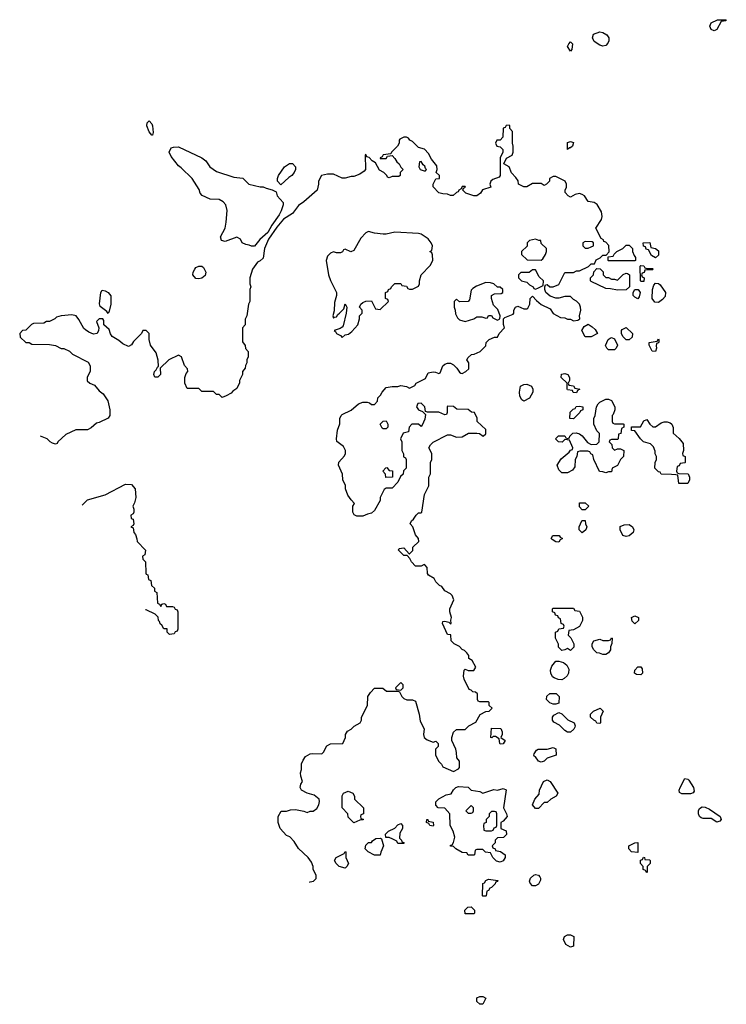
# Model space of a CAD drawing. Header units: inches. Extents: x 2473073 to 2657680, y 705365 to 849016.
# Tile 55 of 151: x 2485546 to 2490374, y 793208 to 799934. Entities that reach past the tile are written whole.
import ezdxf

# ---------------------------------------------------------------- set-up
doc = ezdxf.new("R2010")
doc.units = ezdxf.units.IN
doc.header["$MEASUREMENT"] = 0
doc.layers.add('C4789', color=7, linetype='Continuous')
doc.layers.add('C4799', color=7, linetype='Continuous')

msp = doc.modelspace()

# ---------------------------------------------------------------- linework, layer by layer
at = {"layer": 'C4789', "color": 5, "elevation": 80}
for points in [[(2489530, 799754), (2489510, 799759), (2489470, 799784), (2489459, 799810), (2489465.6, 799834.4), (2489510, 799851), (2489530, 799846), (2489558, 799830), (2489571.3, 799810), (2489571.3, 799790), (2489565.4, 799774.6), (2489550, 799758)], [(2489310, 799718), (2489289.2, 799750), (2489298, 799770), (2489310, 799782), (2489322, 799770), (2489318, 799730)], [(2486450, 799146), (2486430, 799168), (2486415.3, 799210), (2486418, 799230), (2486430, 799242), (2486450, 799222), (2486454, 799210), (2486456.9, 799163.1), (2486454, 799146)], [(2487190, 798792), (2487210, 798792), (2487230, 798782), (2487271.6, 798771.6), (2487298, 798758), (2487304.7, 798730), (2487346, 798686), (2487346.8, 798670), (2487332.2, 798627.8), (2487319.2, 798600.8), (2487268, 798530), (2487240.5, 798479.5), (2487187.9, 798432.1), (2487150, 798388), (2487130, 798386), (2487114.6, 798394.6), (2487090, 798398), (2487066, 798410), (2487054.6, 798434.6), (2487030, 798448), (2486950, 798419), (2486924.7, 798424.7), (2486917.2, 798450), (2486949.4, 798510), (2486957, 798550), (2486964, 798630), (2486954, 798670), (2486935.3, 798690), (2486910, 798705.2), (2486847.2, 798707.2), (2486793.6, 798733.6), (2486778, 798750), (2486772.9, 798772.9), (2486724, 798850), (2486650, 798922), (2486630, 798935.3), (2486580.2, 799000.2), (2486568, 799030), (2486582, 799058), (2486596.4, 799063.6), (2486630, 799064.7), (2486790.7, 798990.7), (2486818, 798970), (2486844.7, 798930), (2486890, 798898), (2487010, 798858.8), (2487070, 798851), (2487111.1, 798811.1)], [(2489290, 799048), (2489290, 799094), (2489310, 799102), (2489330, 799094), (2489322, 799070), (2489310, 799058), (2489302, 799058)], [(2487330, 798806), (2487308, 798830), (2487308, 798850), (2487315.3, 798870), (2487355.3, 798930), (2487390, 798951), (2487410, 798951), (2487430.7, 798930), (2487430.6, 798910), (2487420.7, 798890), (2487406, 798870), (2487384.1, 798855.9)], [(2488290, 798966), (2488278, 798962), (2488274, 798930), (2488282, 798910), (2488310, 798902), (2488318, 798902), (2488326, 798910), (2488318, 798918), (2488313.6, 798933.6), (2488302, 798942)], [(2487930, 798488), (2487910, 798478), (2487878, 798442), (2487830, 798358), (2487808.7, 798348.7), (2487770, 798366), (2487758, 798362), (2487752, 798348), (2487738, 798342), (2487710, 798342), (2487690, 798348), (2487670, 798338), (2487650, 798318), (2487641, 798290), (2487656, 798190), (2487670, 798152), (2487711, 798070), (2487710.9, 798049.1), (2487696.9, 798003.1), (2487695.3, 797944.7), (2487684.7, 797910), (2487690, 797894), (2487698, 797902), (2487710, 797904.7), (2487719.3, 797920.7), (2487731.8, 797928.2), (2487760.4, 797959.6), (2487770, 797994), (2487782, 797970), (2487777.3, 797930), (2487756.5, 797843.5), (2487750, 797833.2), (2487735.5, 797824.5), (2487694, 797810), (2487704.7, 797804.7), (2487711.3, 797790), (2487737.1, 797777.1), (2487750, 797762), (2487770, 797781), (2487793.2, 797786.8), (2487816.5, 797803.5), (2487855.3, 797850), (2487868, 797890), (2487868, 797910), (2487886, 797930), (2487886, 797950), (2487868.7, 797970), (2487878, 797990), (2487890, 798002), (2487910, 798012), (2487950, 798014), (2487978, 797958), (2488010, 797954), (2488066, 798010), (2488062, 798022), (2488046, 798030), (2488046, 798070), (2488062, 798078), (2488066, 798090), (2488082, 798098), (2488086, 798110), (2488108.4, 798131.6), (2488151.1, 798131.1), (2488158, 798118), (2488190, 798114), (2488198, 798098), (2488210, 798094), (2488230, 798094), (2488270, 798114), (2488278, 798130), (2488278, 798150), (2488288.7, 798190), (2488350, 798254), (2488368, 798290), (2488367.3, 798327.3), (2488362, 798342), (2488348.7, 798350), (2488362, 798358), (2488366, 798390), (2488358, 798410), (2488336.5, 798436.5), (2488290, 798468.7), (2488270, 798474), (2488110, 798482), (2488050.7, 798469.3), (2488030, 798469.2), (2487970, 798475.3)], [(2489070, 798435.3), (2489030, 798426), (2489014, 798410), (2489012.7, 798387.3), (2488974, 798350), (2488974, 798330), (2489012.7, 798292.7), (2489110, 798292), (2489120.4, 798299.6), (2489138, 798330), (2489146, 798350), (2489146, 798370), (2489110, 798406), (2489106, 798426), (2489094, 798426)], [(2489410, 798418), (2489394, 798410), (2489394, 798390), (2489410, 798374), (2489430, 798374), (2489450, 798382), (2489466, 798390), (2489466, 798410), (2489456.4, 798416.4)], [(2489570, 798286), (2489566, 798290), (2489566, 798314), (2489602, 798318), (2489607.3, 798332.7), (2489626, 798350), (2489666, 798370), (2489690, 798394), (2489710, 798394), (2489734, 798370), (2489734, 798350), (2489743.6, 798323.6), (2489754, 798310), (2489754, 798290), (2489750, 798286)], [(2489890, 798308), (2489863.1, 798323.1), (2489842, 798362), (2489827.3, 798367.3), (2489822, 798382), (2489807.3, 798387.3), (2489806, 798410), (2489851.6, 798411.6), (2489858, 798378), (2489890, 798372), (2489910, 798354), (2489910, 798326)], [(2486770, 798163.7), (2486750, 798166), (2486729.6, 798190), (2486731.8, 798210), (2486742, 798230), (2486750, 798240.7), (2486770, 798250.8), (2486790, 798251.3), (2486802, 798242), (2486818.8, 798210), (2486813.2, 798186.8), (2486790, 798169.2)], [(2489830, 798234), (2489870, 798234), (2489874, 798230), (2489870, 798226), (2489830, 798226), (2489818, 798222), (2489812, 798208), (2489798, 798202), (2489794, 798190), (2489798, 798178), (2489812, 798170), (2489810, 798146), (2489790, 798146), (2489787.3, 798152.7), (2489786, 798250), (2489790, 798254), (2489811.6, 798251.6), (2489818, 798238)], [(2489070, 798226), (2489050, 798226), (2489027.3, 798207.3), (2488970, 798206), (2488954, 798190), (2488954, 798170), (2488974, 798150), (2489010, 798142), (2489030, 798122), (2489054, 798110), (2489058, 798098), (2489070, 798094), (2489090, 798102), (2489122, 798118), (2489126, 798150), (2489096.4, 798176.4)], [(2489550, 798172), (2489570, 798172), (2489590, 798162), (2489610, 798162), (2489630, 798154), (2489670, 798194), (2489690, 798202), (2489699.6, 798199.6), (2489712, 798190), (2489712, 798108), (2489690, 798088), (2489630, 798086), (2489583.6, 798096.4), (2489550, 798098), (2489450, 798146), (2489446, 798150), (2489446, 798170), (2489466, 798190), (2489468.4, 798211.6), (2489490, 798234), (2489512.7, 798232.7), (2489532, 798212), (2489532, 798190)], [(2488730, 798138), (2488667.1, 798112.9), (2488642, 798098), (2488630, 798086), (2488619.6, 798020.4), (2488610, 798008), (2488550, 798006), (2488530, 798026), (2488514, 798010), (2488514, 797970), (2488522, 797950), (2488523.6, 797923.6), (2488536.9, 797896.9), (2488550, 797884.7), (2488590, 797871.3), (2488650, 797891.3), (2488670, 797904.7), (2488703.6, 797903.6), (2488730, 797894), (2488742, 797898), (2488750, 797914), (2488770, 797914), (2488778, 797898), (2488810, 797882), (2488826, 797890), (2488828, 797910), (2488813.6, 797953.6), (2488784, 797984), (2488768.7, 798030), (2488768.7, 798050), (2488790, 798062), (2488836.4, 798063.6), (2488846, 798070), (2488846, 798090), (2488830, 798106), (2488810, 798106), (2488786, 798130), (2488763.6, 798136.4)], [(2489910, 798002), (2489884.7, 798004.7), (2489868, 798030), (2489869.1, 798090.9), (2489879, 798121), (2489890, 798134), (2489910, 798132), (2489922, 798122), (2489958, 798070), (2489956, 798044), (2489938, 798022)], [(2486150, 797926), (2486140.4, 797940.4), (2486095.1, 797975.1), (2486092, 797992), (2486100.9, 798070), (2486110, 798086), (2486130, 798082), (2486150.3, 798070.3), (2486167.9, 798047.9), (2486167.7, 797990), (2486158, 797942)], [(2489770, 798028), (2489750, 798038), (2489738, 798050), (2489738, 798070), (2489748.4, 798091.6), (2489771.3, 798091.3), (2489784.7, 798070), (2489779.6, 798040.4)], [(2489410, 797768), (2489386, 797810), (2489402, 797838), (2489430, 797854), (2489456.9, 797836.9), (2489476.9, 797816.9), (2489494, 797790), (2489450, 797768.7)], [(2489690, 797746), (2489666, 797770), (2489658, 797790), (2489658, 797810), (2489663.1, 797816.9), (2489690, 797832), (2489732, 797790), (2489730, 797766), (2489710, 797746)], [(2489570, 797678), (2489558, 797690), (2489548.9, 797708.9), (2489566, 797750), (2489580.4, 797759.6), (2489590, 797762), (2489610, 797754), (2489631.6, 797711.6), (2489622, 797690), (2489610, 797678)], [(2489890, 797668), (2489868, 797670), (2489848, 797710), (2489848, 797730), (2489902, 797738), (2489910, 797754), (2489914, 797750), (2489912.7, 797732.7), (2489910, 797726), (2489898, 797722), (2489894, 797706), (2489898, 797690)], [(2489350, 797386), (2489328.4, 797388.4), (2489322, 797402), (2489290, 797406), (2489286, 797410), (2489286, 797450), (2489246, 797490), (2489247.3, 797512.7), (2489270, 797518), (2489291.3, 797510), (2489302, 797490), (2489302, 797470), (2489294, 797450), (2489298, 797438), (2489330, 797432), (2489338, 797418), (2489374, 797410), (2489358, 797402)], [(2488990, 797328), (2488976.4, 797336.4), (2488963.1, 797363.1), (2488962, 797390), (2488968, 797430), (2488990, 797442), (2489010, 797444.7), (2489042, 797430), (2489052, 797410), (2489052, 797390), (2489030, 797348)], [(2489610, 797174), (2489670, 797174), (2489674, 797170), (2489674, 797150), (2489658, 797142), (2489652.7, 797107.3), (2489638, 797102), (2489634, 797070), (2489630, 797066), (2489590, 797066), (2489578, 797062), (2489574, 797050), (2489592.7, 797032.7), (2489594, 797010), (2489610, 796994), (2489630, 797002), (2489650, 797002), (2489674, 796990), (2489672, 796950), (2489652, 796930), (2489631.1, 796888.9), (2489594, 796870), (2489590, 796846), (2489570, 796846), (2489550, 796838), (2489530, 796846), (2489507.3, 796847.3), (2489468, 796930), (2489462, 796962), (2489448, 796968), (2489442, 796982), (2489427.3, 796987.3), (2489372.7, 796987.3), (2489358, 796982), (2489352, 796950), (2489342, 796930), (2489339.6, 796880.4), (2489323.6, 796856.4), (2489290, 796838), (2489250, 796838), (2489230, 796858), (2489219, 796890), (2489245.6, 796934.4), (2489300.4, 796979.6), (2489310, 796994), (2489322, 796998), (2489326, 797010), (2489302, 797062), (2489270, 797066), (2489251.6, 797048.4), (2489228, 797050), (2489208, 797070), (2489228.4, 797091.6), (2489271.6, 797091.6), (2489278, 797078), (2489290, 797074), (2489302, 797078), (2489306, 797090), (2489326, 797110), (2489348.4, 797111.6), (2489370, 797104.7), (2489390, 797091.3), (2489424.7, 797044.7), (2489450, 797032), (2489490, 797034), (2489506, 797050), (2489507.3, 797107.3), (2489490, 797126), (2489468, 797170), (2489468, 797210), (2489478, 797230), (2489486, 797290), (2489498, 797310), (2489510, 797322), (2489550, 797342), (2489570, 797342), (2489590, 797332), (2489612, 797290), (2489611.6, 797268.4), (2489602, 797238), (2489594, 797230), (2489594, 797190), (2489598, 797178)], [(2489330, 797208), (2489306, 797210), (2489307.3, 797252.7), (2489327.3, 797272.7), (2489342, 797278), (2489348.4, 797291.6), (2489370, 797294), (2489394, 797290), (2489394, 797270), (2489378, 797262), (2489374, 797250)], [(2488030, 797138), (2488023.1, 797143.1), (2488008, 797170), (2488030, 797192), (2488050, 797194), (2488062, 797170), (2488062, 797150), (2488050, 797138)], [(2488047.3, 796807.3), (2488046, 796830), (2488028, 796850), (2488047.3, 796872.7), (2488054, 796874), (2488070, 796854), (2488092.7, 796852.7), (2488094, 796810), (2488090, 796808)], [(2489390, 796586), (2489370, 796606), (2489370, 796634), (2489410, 796634), (2489434, 796610), (2489410, 796586)], [(2489390, 796428.7), (2489368.4, 796448.4), (2489368, 796470), (2489386, 796510), (2489390, 796514), (2489410, 796514), (2489412, 796490), (2489422, 796470), (2489414, 796450)], [(2489690, 796404), (2489668, 796410), (2489648, 796450), (2489648.7, 796471.3), (2489676.4, 796483.6), (2489710, 796484.7), (2489732, 796470), (2489742, 796450), (2489738, 796430), (2489710, 796409)], [(2489230, 796366), (2489210, 796368), (2489183.1, 796383.1), (2489178, 796390), (2489188.9, 796411.1), (2489231.6, 796411.6), (2489238, 796398), (2489254, 796390), (2489238, 796382)], [(2489310, 795626), (2489290, 795638), (2489271.6, 795628.4), (2489250, 795626), (2489228.4, 795648.4), (2489227.3, 795667.3), (2489208, 795710), (2489206, 795750), (2489222, 795758), (2489230, 795774), (2489262, 795778), (2489266, 795790), (2489262, 795802), (2489246, 795810), (2489242, 795842), (2489227.3, 795847.3), (2489222, 795862), (2489207.3, 795867.3), (2489202, 795882), (2489186, 795890), (2489186, 795910), (2489190, 795914), (2489330, 795914), (2489338, 795898), (2489370, 795894), (2489374, 795890), (2489391.6, 795851.6), (2489392, 795830), (2489371.1, 795788.9), (2489330, 795766), (2489298, 795762), (2489294, 795730), (2489311.6, 795711.6), (2489332, 795670), (2489332, 795648)], [(2489750, 795808), (2489730, 795826), (2489726, 795850), (2489750, 795862), (2489774, 795850), (2489774, 795830)], [(2489530, 795598), (2489507.3, 795607.3), (2489488.9, 795608.9), (2489468.9, 795628.9), (2489458, 795650), (2489458, 795670), (2489468, 795690), (2489510, 795702), (2489530, 795694), (2489570, 795694), (2489582, 795698), (2489590, 795712), (2489594, 795710), (2489592.7, 795672.7), (2489582, 795650), (2489582, 795630), (2489570, 795608), (2489550, 795598)], [(2489250, 795424), (2489226, 795426), (2489197.2, 795437.2), (2489185.6, 795445.6), (2489174, 795470), (2489173.2, 795490), (2489182, 795518), (2489210, 795552), (2489230, 795552), (2489262, 795542), (2489283.6, 795523.6), (2489296.9, 795496.9), (2489296, 795470), (2489287.1, 795452.9), (2489267.1, 795432.9)], [(2489790, 795458), (2489760.4, 795460.4), (2489746, 795470), (2489748, 795490), (2489770, 795514), (2489790, 795514), (2489799.6, 795499.6), (2489802, 795470)], [(2488150, 795406), (2488114, 795370), (2488118, 795358), (2488150, 795354), (2488166, 795370), (2488166, 795390)], [(2489190, 795258), (2489168.4, 795268.4), (2489146, 795290), (2489147.3, 795312.7), (2489168.4, 795331.6), (2489211.6, 795331.6), (2489231.6, 795311.6), (2489230, 795266), (2489210, 795258)], [(2489510, 795126), (2489488.4, 795128.4), (2489482, 795142), (2489468, 795148), (2489446, 795170), (2489446, 795190), (2489466, 795210), (2489512, 795232), (2489532, 795210), (2489514, 795170), (2489514, 795130)], [(2489290, 795068), (2489270, 795078), (2489234.6, 795114.6), (2489196.4, 795136.4), (2489186, 795150), (2489186, 795170), (2489196.4, 795183.6), (2489230, 795202), (2489250, 795192), (2489291.1, 795151.1), (2489334, 795130), (2489342, 795110), (2489339.6, 795100.4), (2489332.7, 795087.3), (2489310, 795068)], [(2488830, 794986), (2488826, 794990), (2488822, 795022), (2488796.4, 795036.4), (2488782, 795038), (2488771.6, 795028.4), (2488766, 795030), (2488770, 795094), (2488832.7, 795092.7), (2488842, 795070), (2488842, 795050), (2488834, 795030), (2488862, 795010), (2488850, 794988)], [(2489110, 794862), (2489090, 794868), (2489070, 794898), (2489062, 794902), (2489058, 794910), (2489060.4, 794919.6), (2489076.4, 794943.6), (2489089, 794951), (2489149.1, 794950.9), (2489190, 794962), (2489210, 794954), (2489211.1, 794908.9), (2489150.9, 794889.1), (2489130, 794868.7)], [(2488710, 794651), (2488784.7, 794675.3), (2488810, 794671), (2488850, 794682), (2488870, 794674), (2488852, 794550), (2488872, 794510), (2488876, 794490), (2488850, 794458), (2488834, 794450), (2488834, 794410), (2488870, 794392), (2488871.3, 794368.7), (2488852, 794348), (2488810, 794346), (2488794, 794330), (2488794, 794310), (2488774, 794290), (2488778, 794278), (2488794, 794270), (2488798, 794258), (2488831.6, 794251.6), (2488862, 794230), (2488862, 794210), (2488850, 794188), (2488830, 794178), (2488804.7, 794184.7), (2488778, 794210), (2488762, 794242), (2488728.4, 794248.4), (2488710, 794266), (2488670, 794266), (2488658, 794262), (2488654, 794230), (2488650, 794226), (2488610, 794226), (2488602, 794242), (2488570, 794246), (2488526, 794270), (2488510, 794286), (2488488.9, 794288.9), (2488490, 794294), (2488502, 794298), (2488510, 794314), (2488519, 794350), (2488508.7, 794390), (2488488, 794430), (2488486, 794510), (2488450, 794548), (2488406, 794550), (2488388.4, 794568.4), (2488388.9, 794591.1), (2488410, 794612), (2488460.4, 794639.6), (2488493.6, 794646.4), (2488510, 794674), (2488526, 794690), (2488544.7, 794695.3), (2488610, 794691), (2488630, 794671), (2488690, 794661)], [(2489070, 794546), (2489048.9, 794571.1), (2489066, 794610), (2489096.4, 794643.6), (2489098, 794670), (2489126, 794730), (2489150, 794742), (2489171.3, 794730), (2489222, 794650), (2489211.1, 794628.9), (2489174, 794610), (2489150, 794586), (2489130, 794586), (2489090, 794546)], [(2487830, 794448), (2487790, 794486), (2487788, 794510), (2487748.7, 794550), (2487748.4, 794631.6), (2487758, 794650), (2487790, 794664.7), (2487822, 794650), (2487834, 794630), (2487834, 794610), (2487894, 794550), (2487894, 794510), (2487878, 794502), (2487874, 794490), (2487878, 794478), (2487892.7, 794472.7), (2487892.7, 794467.3), (2487870, 794466)], [(2488630, 794566), (2488594, 794530), (2488610, 794514), (2488630, 794514), (2488642, 794518), (2488646, 794530), (2488646, 794550)], [(2488790, 794526), (2488770, 794526), (2488754, 794510), (2488754, 794490), (2488734, 794470), (2488734, 794450), (2488718, 794442), (2488714, 794430), (2488718, 794398), (2488730, 794394), (2488770, 794394), (2488782, 794398), (2488787.3, 794412.7), (2488802, 794418), (2488806, 794430), (2488806, 794510), (2488802, 794522)], [(2488130, 794306), (2488122, 794322), (2488096.4, 794336.4), (2488070, 794348), (2488048, 794348), (2488046, 794370), (2488066, 794390), (2488110, 794412), (2488130, 794434), (2488150, 794442), (2488162, 794430), (2488162, 794410), (2488143.6, 794376.4), (2488142, 794342), (2488154, 794330), (2488158, 794318), (2488170, 794314), (2488170, 794306)], [(2488370, 794426), (2488348.4, 794428.4), (2488342, 794442), (2488326, 794450), (2488328.9, 794471.1), (2488334, 794470), (2488338, 794458), (2488371.1, 794451.1), (2488374, 794430)], [(2487970, 794226), (2487926, 794250), (2487906, 794270), (2487910, 794294), (2487930, 794314), (2487950, 794314), (2487956.4, 794323.6), (2487980.4, 794339.6), (2488010, 794342), (2488018, 794338), (2488032, 794290), (2488012.7, 794247.3), (2488010, 794226)], [(2489770, 794246), (2489726, 794250), (2489708, 794270), (2489708, 794290), (2489750, 794312), (2489770, 794314)], [(2487770, 794138), (2487729.1, 794149.1), (2487708, 794170), (2487698, 794190), (2487708.9, 794211.1), (2487762, 794238), (2487768.7, 794251.3), (2487774, 794250), (2487774, 794210), (2487792, 794170), (2487782, 794150)], [(2489830, 794106), (2489822, 794122), (2489806, 794130), (2489806, 794150), (2489788, 794170), (2489788, 794192), (2489802, 794198), (2489808, 794212), (2489814, 794210), (2489818, 794198), (2489850, 794194), (2489854, 794190), (2489854, 794170), (2489834, 794150), (2489834, 794110)], [(2489050, 794018), (2489034.6, 794034.6), (2489029.3, 794050), (2489035.3, 794070), (2489058, 794090), (2489070, 794094.8), (2489090, 794091), (2489099.8, 794079.8), (2489104.7, 794070), (2489103.6, 794056.4), (2489090, 794028.7), (2489070, 794018)], [(2488710, 793946), (2488708, 793950), (2488710, 794034), (2488722, 794038), (2488730, 794054), (2488750, 794062), (2488812.7, 794052.7), (2488810, 794046), (2488798, 794042), (2488794, 794030), (2488770, 794006), (2488758, 794002), (2488750, 793986), (2488738, 793982), (2488734, 793950), (2488730, 793946)], [(2488590, 793826), (2488588.4, 793851.6), (2488607.3, 793872.7), (2488630, 793874), (2488654, 793850), (2488654, 793830), (2488650, 793826)], [(2489310, 793598), (2489276.4, 793616.4), (2489262, 793650), (2489268.7, 793671.3), (2489290, 793682), (2489310, 793682), (2489331.1, 793671.1), (2489330, 793606)], [(2488710, 793208), (2488689.1, 793209.1), (2488670, 793228), (2488670, 793251.3), (2488690, 793262), (2488710, 793262), (2488731, 793251)]]:
    msp.add_lwpolyline(points, close=True, dxfattribs=at)
for points in [[(2487526.8, 794042.1), (2487530, 794044), (2487554, 794050), (2487571.6, 794068.4), (2487572, 794090), (2487552, 794130), (2487552, 794150), (2487539.8, 794179.8), (2487518, 794210), (2487450, 794271.3), (2487421, 794321), (2487391.1, 794351.1), (2487370, 794362), (2487324.7, 794410), (2487311.3, 794450), (2487312, 794490), (2487332.7, 794527.3), (2487370, 794528), (2487396.4, 794536.4), (2487430, 794538), (2487487.3, 794527.3), (2487510, 794518), (2487530, 794528), (2487551.6, 794528.4), (2487575.3, 794544.7), (2487590.6, 794570), (2487594.4, 794594.4), (2487591.3, 794610), (2487557.5, 794637.5), (2487510, 794650.7), (2487471.3, 794670), (2487462.8, 794690), (2487467.1, 794712.9), (2487478, 794730), (2487466.4, 794766.4), (2487464.7, 794790), (2487471.6, 794811.6), (2487472, 794850), (2487483.6, 794876.4), (2487499.6, 794900.4), (2487530, 794918), (2487550, 794922), (2487610, 794918), (2487622, 794930), (2487645.4, 794974.6), (2487670, 794988), (2487754, 794990), (2487772, 795030), (2487772, 795050), (2487785.4, 795074.6), (2487810, 795088), (2487831.1, 795108.9), (2487872, 795130), (2487882, 795150), (2487882, 795170), (2487922, 795250), (2487924.7, 795310), (2487942, 795338), (2487970, 795368), (2488027.3, 795367.3), (2488052.7, 795347.3), (2488130, 795346), (2488142, 795342), (2488158, 795310), (2488170, 795298), (2488191.6, 795288.4), (2488230, 795288), (2488250, 795278), (2488275.3, 795190), (2488283.1, 795143.1), (2488308.7, 795090), (2488304, 795050), (2488309, 795030), (2488330, 795015.3), (2488370, 794998), (2488390, 795006), (2488406, 794990), (2488406, 794970), (2488386, 794950), (2488386, 794930), (2488388, 794910), (2488410, 794866), (2488428.4, 794848.4), (2488438, 794830), (2488510, 794798), (2488543.6, 794816.4), (2488550, 794826), (2488552, 794870), (2488532.7, 794892.7), (2488531.6, 794928.4), (2488526, 794950), (2488498, 795010), (2488498, 795030), (2488510, 795066), (2488530, 795086), (2488590, 795086), (2488614, 795110), (2488663.6, 795136.4), (2488691.6, 795188.4), (2488730, 795208), (2488754, 795210), (2488774, 795230), (2488754, 795250), (2488754, 795270), (2488750, 795274), (2488690, 795274), (2488678, 795278), (2488674, 795290), (2488674, 795330), (2488659.6, 795339.6), (2488642, 795342), (2488630, 795354), (2488618, 795358), (2488582, 795430), (2488578, 795450), (2488582, 795490), (2488590, 795498), (2488610, 795488), (2488650, 795488), (2488662, 795510), (2488636.9, 795556.9), (2488614, 795570), (2488614, 795590), (2488602, 795610), (2488585.4, 795625.4), (2488570, 795631.3), (2488550, 795651.3), (2488514, 795670), (2488494, 795690), (2488492.7, 795732.7), (2488470, 795734), (2488434, 795810), (2488438, 795822), (2488450, 795826), (2488478, 795818), (2488490, 795806), (2488494, 795810), (2488492, 795832), (2488496, 795850), (2488484.7, 795890), (2488484.7, 795910), (2488511.3, 795970), (2488499.8, 795999.8), (2488490, 796012), (2488450, 796032), (2488430, 796062), (2488414, 796070), (2488390, 796094), (2488376.9, 796116.9), (2488339.6, 796139.6), (2488331.6, 796151.6), (2488331.1, 796191.1), (2488314, 796210), (2488310, 796212), (2488290, 796202), (2488250, 796202), (2488222, 796230), (2488212.7, 796252.7), (2488194, 796274), (2488170, 796274), (2488134, 796310), (2488138, 796322), (2488170, 796326), (2488206, 796286), (2488210, 796286), (2488231.6, 796308.4), (2488232, 796330), (2488274, 796370), (2488272, 796390), (2488250, 796414), (2488232, 796470), (2488214, 796490), (2488222, 796510), (2488236.9, 796523.1), (2488254, 796550), (2488270, 796566), (2488290, 796566), (2488294, 796570), (2488312, 796690), (2488342, 796750), (2488342, 796810), (2488352.7, 796832.7), (2488354, 796910), (2488362, 796930), (2488362, 796970), (2488342, 797010), (2488352, 797030), (2488370, 797048), (2488470, 797098), (2488490, 797098), (2488530, 797082), (2488570, 797084), (2488611.6, 797108.4), (2488668.4, 797108.4), (2488687.3, 797107.3), (2488711.6, 797088.4), (2488730, 797106), (2488730, 797134), (2488672, 797190), (2488671.6, 797211.6), (2488654, 797250), (2488632.7, 797252.7), (2488611.1, 797271.1), (2488532.7, 797272.7), (2488510, 797292), (2488470, 797294), (2488466, 797290), (2488466, 797250), (2488462, 797238), (2488450, 797234), (2488410, 797252), (2488332.7, 797252.7), (2488318, 797258), (2488314, 797290), (2488290, 797314), (2488267.3, 797312.7), (2488258, 797290), (2488270, 797268), (2488298, 797258), (2488318, 797238), (2488314.6, 797205.4), (2488296.4, 797163.6), (2488290, 797154), (2488271.3, 797171.3), (2488226, 797170), (2488206, 797150), (2488202, 797118), (2488166, 797110), (2488148.9, 797071.1), (2488158, 797050), (2488158, 796990), (2488167.3, 796967.3), (2488168, 796948), (2488182, 796942), (2488186, 796930), (2488186, 796870), (2488167.3, 796852.7), (2488166, 796830), (2488147.3, 796812.7), (2488130, 796774), (2488090, 796734), (2488050, 796734), (2488036.4, 796723.6), (2488008, 796670), (2488008, 796650), (2487970, 796582), (2487950, 796562), (2487923.1, 796556.9), (2487890, 796542), (2487850, 796542), (2487831.6, 796551.6), (2487822, 796570), (2487822, 796610), (2487834, 796630), (2487810, 796654), (2487787.1, 796687.1), (2487772, 796730), (2487771.6, 796751.6), (2487754, 796790), (2487752, 796830), (2487724.7, 796890), (2487727.5, 796912.5), (2487765.4, 796954.6), (2487772, 796970), (2487771.3, 796990), (2487758, 797018), (2487712, 797052), (2487711.3, 797070), (2487718, 797130), (2487732.7, 797172.7), (2487734, 797210), (2487742, 797230), (2487750, 797238), (2487810, 797266), (2487862, 797310), (2487890, 797322), (2487920.4, 797320.4), (2487936.4, 797316.4), (2487950, 797306), (2487970, 797306), (2487991.6, 797328.4), (2487992, 797350), (2488011.1, 797368.9), (2488022, 797390), (2488050, 797422), (2488090, 797428.7), (2488130, 797428), (2488150, 797434), (2488190, 797428), (2488210, 797418), (2488219.6, 797420.4), (2488244.7, 797435.3), (2488254, 797450), (2488318, 797482), (2488338, 797522), (2488370, 797528), (2488387.3, 797527.3), (2488410, 797518), (2488418, 797522), (2488438, 797570), (2488450, 797582), (2488470, 797588.7), (2488490, 797588.7), (2488510, 797575.3), (2488533.2, 797553.2), (2488550, 797526), (2488560.4, 797520.4), (2488570, 797518), (2488594, 797530), (2488614, 797550), (2488614, 797590), (2488602, 797610), (2488610, 797626), (2488632.7, 797647.3), (2488651.6, 797648.4), (2488692.7, 797667.3), (2488730, 797706), (2488734, 797730), (2488754, 797750), (2488790, 797766), (2488810, 797766), (2488822, 797790), (2488858, 797830), (2488851.6, 797851.6), (2488852, 797890), (2488861, 797899), (2488916.9, 797923.1), (2488922, 797930), (2488922, 797950), (2488934, 797970), (2488950, 797978), (2488990, 797958), (2489010, 797958), (2489016.9, 797963.1), (2489032, 797990), (2489034, 798030), (2489050, 798046), (2489076.4, 798016.4), (2489109.1, 797989.1), (2489170, 797958), (2489190, 797928), (2489240.4, 797900.4), (2489270, 797898), (2489290, 797888), (2489310, 797888), (2489330, 797878), (2489359.6, 797880.4), (2489374, 797890), (2489372, 797910), (2489381, 797950), (2489378, 797970), (2489370.9, 797990.9), (2489351.1, 798011.1), (2489330, 798022), (2489310, 798042), (2489270, 798042), (2489230, 798032), (2489210, 798032), (2489170, 798044.7), (2489142, 798070), (2489134, 798090), (2489134, 798110), (2489138, 798122), (2489150, 798126), (2489168, 798108), (2489191.6, 798108.4), (2489230, 798126), (2489270, 798206), (2489330, 798208), (2489350, 798218), (2489370, 798218), (2489431.6, 798248.4), (2489450, 798266), (2489472.7, 798267.3), (2489485.4, 798294.6), (2489512, 798308), (2489530, 798326), (2489554, 798326), (2489572.7, 798347.3), (2489571.6, 798391.6), (2489550, 798414), (2489538, 798418), (2489534, 798430), (2489519.6, 798439.6), (2489482, 798510), (2489521, 798570), (2489526, 798590), (2489522, 798622), (2489490.7, 798670.7), (2489470, 798684.7), (2489430, 798692), (2489404.7, 798730), (2489390, 798741), (2489370, 798746), (2489341.2, 798738.8), (2489310, 798722), (2489294, 798730), (2489272.7, 798752.7), (2489272, 798770), (2489282, 798790), (2489282, 798810), (2489272, 798830), (2489210, 798862), (2489190, 798862), (2489166, 798850), (2489166, 798830), (2489146, 798810), (2489130, 798802), (2489110, 798814), (2489050, 798814), (2489010, 798792), (2488990, 798792), (2488954, 798810), (2488952.7, 798832.7), (2488936.9, 798856.9), (2488906.8, 798886.8), (2488891.3, 798930), (2488854, 798950), (2488871.6, 798988.4), (2488910.7, 799009.3), (2488918, 799030), (2488918, 799070), (2488912, 799090), (2488914, 799170), (2488894, 799190), (2488894, 799210), (2488890, 799214), (2488870, 799212), (2488862, 799198), (2488850, 799194), (2488848, 799132), (2488828, 799112), (2488806, 799110), (2488798, 799090), (2488806, 799070), (2488830, 799066), (2488847.3, 799047.3), (2488848, 799030), (2488828.7, 798990), (2488828.7, 798870), (2488822, 798858), (2488778, 798842), (2488766, 798830), (2488758, 798810), (2488766, 798790), (2488709.1, 798770.9), (2488695.3, 798750), (2488670, 798731.3), (2488650, 798731.3), (2488594, 798750), (2488574, 798770), (2488578, 798782), (2488592, 798790), (2488590, 798794), (2488570, 798794), (2488562, 798778), (2488546, 798770), (2488542, 798758), (2488530, 798754), (2488507.3, 798732.7), (2488490, 798732), (2488470, 798742), (2488436.4, 798743.6), (2488410, 798752), (2488371.6, 798791.6), (2488371.3, 798810), (2488390, 798846), (2488414, 798850), (2488414, 798870), (2488392, 798890), (2488398, 798910), (2488395.3, 798935.3), (2488360.7, 798980.7), (2488339.8, 799019.8), (2488312, 799050), (2488270, 799062), (2488230, 799102), (2488211.6, 799111.6), (2488203.6, 799123.6), (2488190, 799131.3), (2488170, 799131.3), (2488143.1, 799116.9), (2488138, 799110), (2488138, 799090), (2488128, 799070), (2488086, 799030), (2488082, 799018), (2488028.4, 799011.6), (2488022, 798998), (2488008, 798990), (2488010, 798986), (2488050, 798986), (2488058, 799002), (2488090, 799006), (2488110, 798986), (2488123.1, 798963.1), (2488138, 798950), (2488150, 798926), (2488166, 798910), (2488146, 798890), (2488146, 798870), (2488136.4, 798863.6), (2488090, 798862), (2488070, 798854), (2488058, 798858), (2488054, 798870), (2488034, 798890), (2488005.4, 798905.4), (2487976, 798956), (2487954, 798970), (2487932.7, 798992.7), (2487918, 798998), (2487910, 799014), (2487906, 799010), (2487908, 798910), (2487900.4, 798899.6), (2487870, 798878), (2487830, 798862), (2487810, 798862), (2487770, 798851.3), (2487750, 798852), (2487690, 798878), (2487650, 798878.8), (2487608.7, 798870), (2487588.7, 798830), (2487588.7, 798810), (2487579, 798770), (2487488, 798690), (2487450, 798664.7), (2487409, 798610), (2487347.5, 798572.5), (2487302.7, 798517.3), (2487245.1, 798434.9), (2487218, 798370), (2487210, 798304.7), (2487190, 798286), (2487170, 798278), (2487137.2, 798230), (2487118, 798170), (2487118, 798130), (2487126, 798110), (2487118, 798090), (2487118, 798010), (2487108.9, 797991.1), (2487098, 797910), (2487087.3, 797887.3), (2487086, 797850), (2487068, 797830), (2487067.3, 797732.7), (2487087.3, 797707.3), (2487088.4, 797688.4), (2487107.3, 797667.3), (2487108, 797630), (2487098, 797610), (2487098, 797590), (2487088.4, 797571.6), (2487087.3, 797552.7), (2487068, 797530), (2487068, 797510), (2487048, 797470), (2487047.3, 797452.7), (2487030, 797414), (2487003.1, 797396.9), (2486990, 797382), (2486956.4, 797363.6), (2486930, 797354), (2486910, 797374), (2486890, 797374), (2486870, 797394), (2486790, 797394), (2486770, 797414), (2486690, 797414), (2486674, 797450), (2486674, 797490), (2486683.6, 797516.4), (2486694, 797530), (2486692, 797550), (2486671.1, 797571.1), (2486652, 797630), (2486630, 797642), (2486566, 797610), (2486506, 797554), (2486508, 797510), (2486490, 797492), (2486470, 797492), (2486462.8, 797510), (2486466, 797530), (2486478, 797542), (2486490, 797566), (2486494, 797566), (2486492, 797608), (2486478.8, 797658.8), (2486438.8, 797710), (2486431, 797750), (2486430.8, 797790), (2486410, 797811), (2486388, 797810), (2486378, 797790), (2486324, 797736), (2486310, 797712), (2486290, 797701), (2486250, 797718.8), (2486223, 797743), (2486178.8, 797770), (2486167.1, 797787.1), (2486158, 797818), (2486121, 797850), (2486119.8, 797879.8), (2486114, 797890), (2486088.9, 797891.1), (2486070, 797872), (2486086, 797830), (2486085.2, 797810), (2486075.3, 797790), (2486050, 797784.9), (2486018.8, 797798.8), (2485995.5, 797815.5), (2485985.2, 797825.2), (2485950, 797886.8), (2485930.8, 797910), (2485903.1, 797916.9), (2485828.9, 797911.1), (2485798, 797902), (2485786, 797890), (2485750, 797872), (2485730, 797872), (2485710, 797862), (2485640.4, 797859.6), (2485627.3, 797852.7), (2485588, 797812), (2485566, 797810), (2485546, 797790), (2485550, 797766), (2485588.4, 797728.4), (2485610, 797728), (2485630, 797718), (2485750, 797715.3), (2485790, 797708), (2485830, 797688), (2485847.3, 797687.3), (2485886, 797670), (2485906, 797650), (2486014.6, 797594.6), (2486028, 797570), (2486027.3, 797532.7), (2486008, 797490), (2486007.3, 797467.3), (2486026, 797450), (2486057.2, 797437.2), (2486090, 797399), (2486117.2, 797377.2), (2486148.7, 797330), (2486162, 797270), (2486162, 797230), (2486150, 797212), (2486090, 797182), (2486070, 797178), (2486034.6, 797145.4), (2486010, 797131.3), (2485930, 797132), (2485860.4, 797099.6), (2485806, 797050), (2485802, 797038), (2485790, 797034), (2485770, 797042), (2485754, 797050), (2485734, 797070), (2485687.7, 797090.1)], [(2490000, 796826.7), (2489928.4, 796828.4), (2489922, 796842), (2489910, 796846), (2489886, 796870), (2489888, 796910), (2489898, 796930), (2489898, 796950), (2489888.4, 796968.4), (2489887.3, 796987.3), (2489876.4, 797016.4), (2489856.4, 797036.4), (2489809.3, 797049.3), (2489788.7, 797070), (2489750, 797126), (2489727.3, 797127.3), (2489727.3, 797152.7), (2489787.3, 797152.7), (2489810, 797194), (2489830, 797202), (2489851.6, 797171.6), (2489872.7, 797152.7), (2489890, 797152), (2489930, 797181), (2489950, 797187.3), (2489970, 797187.3), (2489990, 797180.7), (2490000, 797172.3)], [(2485973.4, 796616.6), (2486010, 796654), (2486130, 796688), (2486270, 796762), (2486310, 796758), (2486335.3, 796730), (2486339, 796670), (2486330, 796634), (2486318, 796610), (2486326, 796590), (2486326, 796570), (2486322, 796558), (2486306, 796550), (2486307.3, 796527.3), (2486322, 796522), (2486326, 796490), (2486322, 796478), (2486306, 796470), (2486322, 796462), (2486326, 796430), (2486336.4, 796416.4), (2486347.3, 796387.3), (2486348.4, 796368.4), (2486406, 796310), (2486402, 796278), (2486386, 796270), (2486388.4, 796248.4), (2486406, 796230), (2486407.3, 796152.7), (2486410, 796146), (2486422, 796142), (2486426, 796110), (2486442, 796102), (2486446, 796070), (2486466, 796050), (2486466, 796030), (2486482, 796022), (2486488.4, 795948.4), (2486502, 795942), (2486510, 795926), (2486518, 795942), (2486530, 795946), (2486542, 795942), (2486550, 795926), (2486590, 795926), (2486602, 795922), (2486607.3, 795907.3), (2486622, 795902), (2486626, 795890), (2486626, 795770), (2486622, 795758), (2486607.3, 795752.7), (2486602, 795738), (2486570, 795734), (2486554, 795750), (2486552.7, 795772.7), (2486530, 795774), (2486518, 795798), (2486506.4, 795806.4), (2486502, 795822), (2486494, 795830), (2486492.7, 795852.7), (2486472, 795872), (2486410, 795902), (2486404.5, 795902.2)]]:
    msp.add_lwpolyline(points, dxfattribs=at)
at = {"layer": 'C4799', "color": 5, "elevation": 80}
for points in [[(2490290, 799858), (2490270, 799866), (2490262, 799890), (2490270, 799912), (2490312.7, 799932.7), (2490370, 799934), (2490374, 799930), (2490370, 799926), (2490338, 799922), (2490310, 799868)], [(2490130, 794645.1), (2490070, 794646), (2490055.1, 794655.1), (2490052, 794670), (2490058.4, 794690), (2490090, 794751), (2490110, 794746.8), (2490118.8, 794738.8), (2490150.7, 794690), (2490155.5, 794664.5), (2490147.9, 794652.1)], [(2490310, 794452.3), (2490270, 794477), (2490216.2, 794476.2), (2490201.7, 794481.7), (2490191.5, 794491.5), (2490182.9, 794510), (2490182.9, 794530), (2490190, 794546), (2490210, 794556.3), (2490230, 794555.5), (2490259.9, 794539.9), (2490331.7, 794491.7), (2490339.1, 794470), (2490330, 794459.3)]]:
    msp.add_lwpolyline(points, close=True, dxfattribs=at)
msp.add_lwpolyline([(2490000, 797172.3), (2490002.8, 797170), (2490010.8, 797149.2), (2490012, 797110), (2490052.7, 797072.7), (2490079.6, 797039.6), (2490082, 796990), (2490074, 796970), (2490078, 796958), (2490094, 796950), (2490094, 796910), (2490090, 796906), (2490058, 796902), (2490052.7, 796887.3), (2490038, 796882), (2490034, 796850), (2490038, 796838), (2490050, 796834), (2490112.7, 796832.7), (2490122, 796810), (2490122, 796790), (2490110, 796766), (2490050, 796766), (2490042, 796822), (2490030, 796826), (2490000, 796826.7)], dxfattribs=at)

doc.saveas('drawing.dxf')
